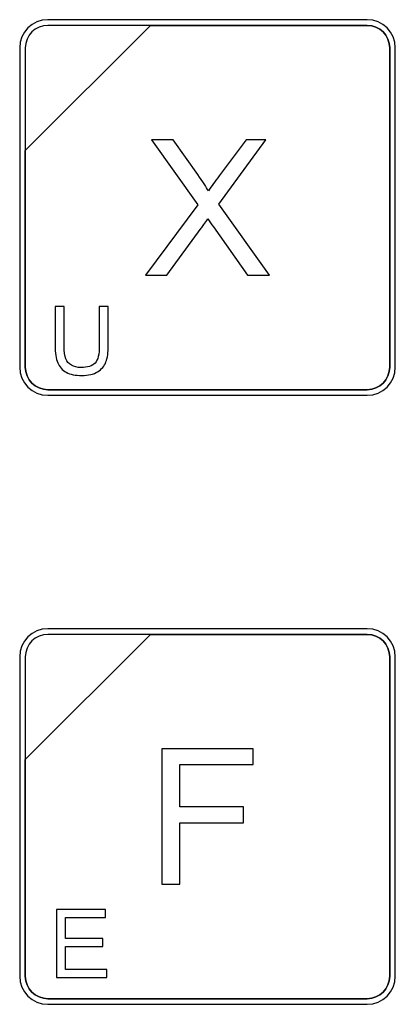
# Model space of a CAD drawing. Header units: millimetres. Extents: x 7205 to 9529, y -660 to 140.
# Tile 112 of 193: x 7550 to 7564, y -120 to -84. Entities that reach past the tile are written whole.
import ezdxf

# ---------------------------------------------------------------- set-up
doc = ezdxf.new("R2010")
doc.units = ezdxf.units.MM
doc.header["$LTSCALE"] = 3

msp = doc.modelspace()

# ---------------------------------------------------------------- linework, layer by layer
at = {"linetype": 'Continuous', "lineweight": 30}
for points, knots in [([(7551.337, -83.563), (7551.337, -83.563), (7563.237, -83.563), (7563.237, -83.563), (7563.237, -83.563), (7563.814, -83.563), (7564.287, -84.035), (7564.287, -84.613), (7564.287, -84.613), (7564.287, -84.613), (7564.287, -96.513), (7564.287, -96.513), (7564.287, -96.513), (7564.287, -97.09), (7563.814, -97.563), (7563.237, -97.563), (7563.237, -97.563), (7563.237, -97.563), (7551.337, -97.563), (7551.337, -97.563), (7551.337, -97.563), (7550.759, -97.563), (7550.287, -97.09), (7550.287, -96.513), (7550.287, -96.513), (7550.287, -96.513), (7550.287, -84.613), (7550.287, -84.613), (7550.287, -84.613), (7550.287, -84.035), (7550.759, -83.563), (7551.337, -83.563)], [0, 0, 0, 0, 0.111111, 0.111111, 0.111111, 0.111111, 0.222222, 0.222222, 0.222222, 0.222222, 0.333333, 0.333333, 0.333333, 0.333333, 0.444444, 0.444444, 0.444444, 0.444444, 0.555556, 0.555556, 0.555556, 0.555556, 0.666667, 0.666667, 0.666667, 0.666667, 0.777778, 0.777778, 0.777778, 0.777778, 1, 1, 1, 1]), ([(7551.337, -83.563), (7551.337, -83.563), (7563.237, -83.563), (7563.237, -83.563), (7563.237, -83.563), (7563.814, -83.563), (7564.287, -84.035), (7564.287, -84.613), (7564.287, -84.613), (7564.287, -84.613), (7564.287, -96.513), (7564.287, -96.513), (7564.287, -96.513), (7564.287, -97.09), (7563.814, -97.563), (7563.237, -97.563), (7563.237, -97.563), (7563.237, -97.563), (7551.337, -97.563), (7551.337, -97.563), (7551.337, -97.563), (7550.759, -97.563), (7550.287, -97.09), (7550.287, -96.513), (7550.287, -96.513), (7550.287, -96.513), (7550.287, -84.613), (7550.287, -84.613), (7550.287, -84.613), (7550.287, -84.035), (7550.759, -83.563), (7551.337, -83.563)], [0, 0, 0, 0, 0.111111, 0.111111, 0.111111, 0.111111, 0.222222, 0.222222, 0.222222, 0.222222, 0.333333, 0.333333, 0.333333, 0.333333, 0.444444, 0.444444, 0.444444, 0.444444, 0.555556, 0.555556, 0.555556, 0.555556, 0.666667, 0.666667, 0.666667, 0.666667, 0.777778, 0.777778, 0.777778, 0.777778, 1, 1, 1, 1]), ([(7551.337, -83.563), (7551.337, -83.563), (7563.237, -83.563), (7563.237, -83.563), (7563.237, -83.563), (7563.814, -83.563), (7564.287, -84.035), (7564.287, -84.613), (7564.287, -84.613), (7564.287, -84.613), (7564.287, -96.513), (7564.287, -96.513), (7564.287, -96.513), (7564.287, -97.09), (7563.814, -97.563), (7563.237, -97.563), (7563.237, -97.563), (7563.237, -97.563), (7551.337, -97.563), (7551.337, -97.563), (7551.337, -97.563), (7550.759, -97.563), (7550.287, -97.09), (7550.287, -96.513), (7550.287, -96.513), (7550.287, -96.513), (7550.287, -84.613), (7550.287, -84.613), (7550.287, -84.613), (7550.287, -84.035), (7550.759, -83.563), (7551.337, -83.563)], [0, 0, 0, 0, 0.111111, 0.111111, 0.111111, 0.111111, 0.222222, 0.222222, 0.222222, 0.222222, 0.333333, 0.333333, 0.333333, 0.333333, 0.444444, 0.444444, 0.444444, 0.444444, 0.555556, 0.555556, 0.555556, 0.555556, 0.666667, 0.666667, 0.666667, 0.666667, 0.777778, 0.777778, 0.777778, 0.777778, 1, 1, 1, 1]), ([(7551.337, -83.773), (7551.337, -83.773), (7555.168, -83.773), (7555.168, -83.773), (7555.168, -83.773), (7555.168, -83.773), (7550.497, -88.443), (7550.497, -88.443), (7550.497, -88.443), (7550.497, -88.443), (7550.497, -84.613), (7550.497, -84.613), (7550.497, -84.613), (7550.497, -84.151), (7550.875, -83.773), (7551.337, -83.773)], [0, 0, 0, 0, 0.2, 0.2, 0.2, 0.2, 0.4, 0.4, 0.4, 0.4, 0.6, 0.6, 0.6, 0.6, 1, 1, 1, 1]), ([(7555.168, -83.773), (7555.168, -83.773), (7555.18, -83.773), (7555.18, -83.773), (7555.18, -83.773), (7555.18, -83.773), (7563.237, -83.773), (7563.237, -83.773), (7563.237, -83.773), (7563.699, -83.773), (7564.077, -84.151), (7564.077, -84.613), (7564.077, -84.613), (7564.077, -84.613), (7564.077, -96.513), (7564.077, -96.513), (7564.077, -96.513), (7564.077, -96.975), (7563.699, -97.353), (7563.237, -97.353), (7563.237, -97.353), (7563.237, -97.353), (7551.337, -97.353), (7551.337, -97.353), (7551.337, -97.353), (7550.875, -97.353), (7550.497, -96.975), (7550.497, -96.513), (7550.497, -96.513), (7550.497, -96.513), (7550.497, -88.533), (7550.497, -88.533), (7550.497, -88.533), (7550.497, -88.533), (7550.497, -88.443), (7550.497, -88.443), (7550.497, -88.443), (7550.497, -88.443), (7555.168, -83.773), (7555.168, -83.773)], [0, 0, 0, 0, 0.090909, 0.090909, 0.090909, 0.090909, 0.181818, 0.181818, 0.181818, 0.181818, 0.272727, 0.272727, 0.272727, 0.272727, 0.363636, 0.363636, 0.363636, 0.363636, 0.454545, 0.454545, 0.454545, 0.454545, 0.545455, 0.545455, 0.545455, 0.545455, 0.636364, 0.636364, 0.636364, 0.636364, 0.727273, 0.727273, 0.727273, 0.727273, 0.818182, 0.818182, 0.818182, 0.818182, 1, 1, 1, 1]), ([(7564.077, -96.513), (7564.077, -96.513), (7564.077, -84.613), (7564.077, -84.613), (7564.077, -84.613), (7564.077, -84.151), (7563.699, -83.773), (7563.237, -83.773), (7563.237, -83.773), (7563.237, -83.773), (7555.18, -83.773), (7555.18, -83.773), (7555.18, -83.773), (7555.18, -83.773), (7555.168, -83.773), (7555.168, -83.773), (7555.168, -83.773), (7555.168, -83.773), (7550.497, -88.443), (7550.497, -88.443), (7550.497, -88.443), (7550.497, -88.443), (7550.497, -88.533), (7550.497, -88.533), (7550.497, -88.533), (7550.497, -88.533), (7550.497, -96.513), (7550.497, -96.513), (7550.497, -96.513), (7550.497, -96.975), (7550.875, -97.353), (7551.337, -97.353), (7551.337, -97.353), (7551.337, -97.353), (7563.237, -97.353), (7563.237, -97.353), (7563.237, -97.353), (7563.699, -97.353), (7564.077, -96.975), (7564.077, -96.513)], [0, 0, 0, 0, 0.090909, 0.090909, 0.090909, 0.090909, 0.181818, 0.181818, 0.181818, 0.181818, 0.272727, 0.272727, 0.272727, 0.272727, 0.363636, 0.363636, 0.363636, 0.363636, 0.454545, 0.454545, 0.454545, 0.454545, 0.545455, 0.545455, 0.545455, 0.545455, 0.636364, 0.636364, 0.636364, 0.636364, 0.727273, 0.727273, 0.727273, 0.727273, 0.818182, 0.818182, 0.818182, 0.818182, 1, 1, 1, 1]), ([(7551.337, -83.773), (7551.337, -83.773), (7555.168, -83.773), (7555.168, -83.773), (7555.168, -83.773), (7555.168, -83.773), (7550.497, -88.443), (7550.497, -88.443), (7550.497, -88.443), (7550.497, -88.443), (7550.497, -84.613), (7550.497, -84.613), (7550.497, -84.613), (7550.497, -84.151), (7550.875, -83.773), (7551.337, -83.773)], [0, 0, 0, 0, 0.2, 0.2, 0.2, 0.2, 0.4, 0.4, 0.4, 0.4, 0.6, 0.6, 0.6, 0.6, 1, 1, 1, 1]), ([(7555.168, -83.773), (7555.168, -83.773), (7555.18, -83.773), (7555.18, -83.773), (7555.18, -83.773), (7555.18, -83.773), (7563.237, -83.773), (7563.237, -83.773), (7563.237, -83.773), (7563.699, -83.773), (7564.077, -84.151), (7564.077, -84.613), (7564.077, -84.613), (7564.077, -84.613), (7564.077, -96.513), (7564.077, -96.513), (7564.077, -96.513), (7564.077, -96.975), (7563.699, -97.353), (7563.237, -97.353), (7563.237, -97.353), (7563.237, -97.353), (7551.337, -97.353), (7551.337, -97.353), (7551.337, -97.353), (7550.875, -97.353), (7550.497, -96.975), (7550.497, -96.513), (7550.497, -96.513), (7550.497, -96.513), (7550.497, -88.533), (7550.497, -88.533), (7550.497, -88.533), (7550.497, -88.533), (7550.497, -88.443), (7550.497, -88.443), (7550.497, -88.443), (7550.497, -88.443), (7555.168, -83.773), (7555.168, -83.773)], [0, 0, 0, 0, 0.090909, 0.090909, 0.090909, 0.090909, 0.181818, 0.181818, 0.181818, 0.181818, 0.272727, 0.272727, 0.272727, 0.272727, 0.363636, 0.363636, 0.363636, 0.363636, 0.454545, 0.454545, 0.454545, 0.454545, 0.545455, 0.545455, 0.545455, 0.545455, 0.636364, 0.636364, 0.636364, 0.636364, 0.727273, 0.727273, 0.727273, 0.727273, 0.818182, 0.818182, 0.818182, 0.818182, 1, 1, 1, 1]), ([(7564.077, -96.513), (7564.077, -96.513), (7564.077, -84.613), (7564.077, -84.613), (7564.077, -84.613), (7564.077, -84.151), (7563.699, -83.773), (7563.237, -83.773), (7563.237, -83.773), (7563.237, -83.773), (7555.18, -83.773), (7555.18, -83.773), (7555.18, -83.773), (7555.18, -83.773), (7555.168, -83.773), (7555.168, -83.773), (7555.168, -83.773), (7555.168, -83.773), (7550.497, -88.443), (7550.497, -88.443), (7550.497, -88.443), (7550.497, -88.443), (7550.497, -88.533), (7550.497, -88.533), (7550.497, -88.533), (7550.497, -88.533), (7550.497, -96.513), (7550.497, -96.513), (7550.497, -96.513), (7550.497, -96.975), (7550.875, -97.353), (7551.337, -97.353), (7551.337, -97.353), (7551.337, -97.353), (7563.237, -97.353), (7563.237, -97.353), (7563.237, -97.353), (7563.699, -97.353), (7564.077, -96.975), (7564.077, -96.513)], [0, 0, 0, 0, 0.090909, 0.090909, 0.090909, 0.090909, 0.181818, 0.181818, 0.181818, 0.181818, 0.272727, 0.272727, 0.272727, 0.272727, 0.363636, 0.363636, 0.363636, 0.363636, 0.454545, 0.454545, 0.454545, 0.454545, 0.545455, 0.545455, 0.545455, 0.545455, 0.636364, 0.636364, 0.636364, 0.636364, 0.727273, 0.727273, 0.727273, 0.727273, 0.818182, 0.818182, 0.818182, 0.818182, 1, 1, 1, 1]), ([(7551.337, -83.773), (7551.337, -83.773), (7555.168, -83.773), (7555.168, -83.773), (7555.168, -83.773), (7555.168, -83.773), (7550.497, -88.443), (7550.497, -88.443), (7550.497, -88.443), (7550.497, -88.443), (7550.497, -84.613), (7550.497, -84.613), (7550.497, -84.613), (7550.497, -84.151), (7550.875, -83.773), (7551.337, -83.773)], [0, 0, 0, 0, 0.2, 0.2, 0.2, 0.2, 0.4, 0.4, 0.4, 0.4, 0.6, 0.6, 0.6, 0.6, 1, 1, 1, 1]), ([(7555.168, -83.773), (7555.168, -83.773), (7555.18, -83.773), (7555.18, -83.773), (7555.18, -83.773), (7555.18, -83.773), (7563.237, -83.773), (7563.237, -83.773), (7563.237, -83.773), (7563.699, -83.773), (7564.077, -84.151), (7564.077, -84.613), (7564.077, -84.613), (7564.077, -84.613), (7564.077, -96.513), (7564.077, -96.513), (7564.077, -96.513), (7564.077, -96.975), (7563.699, -97.353), (7563.237, -97.353), (7563.237, -97.353), (7563.237, -97.353), (7551.337, -97.353), (7551.337, -97.353), (7551.337, -97.353), (7550.875, -97.353), (7550.497, -96.975), (7550.497, -96.513), (7550.497, -96.513), (7550.497, -96.513), (7550.497, -88.533), (7550.497, -88.533), (7550.497, -88.533), (7550.497, -88.533), (7550.497, -88.443), (7550.497, -88.443), (7550.497, -88.443), (7550.497, -88.443), (7555.168, -83.773), (7555.168, -83.773)], [0, 0, 0, 0, 0.090909, 0.090909, 0.090909, 0.090909, 0.181818, 0.181818, 0.181818, 0.181818, 0.272727, 0.272727, 0.272727, 0.272727, 0.363636, 0.363636, 0.363636, 0.363636, 0.454545, 0.454545, 0.454545, 0.454545, 0.545455, 0.545455, 0.545455, 0.545455, 0.636364, 0.636364, 0.636364, 0.636364, 0.727273, 0.727273, 0.727273, 0.727273, 0.818182, 0.818182, 0.818182, 0.818182, 1, 1, 1, 1]), ([(7564.077, -96.513), (7564.077, -96.513), (7564.077, -84.613), (7564.077, -84.613), (7564.077, -84.613), (7564.077, -84.151), (7563.699, -83.773), (7563.237, -83.773), (7563.237, -83.773), (7563.237, -83.773), (7555.18, -83.773), (7555.18, -83.773), (7555.18, -83.773), (7555.18, -83.773), (7555.168, -83.773), (7555.168, -83.773), (7555.168, -83.773), (7555.168, -83.773), (7550.497, -88.443), (7550.497, -88.443), (7550.497, -88.443), (7550.497, -88.443), (7550.497, -88.533), (7550.497, -88.533), (7550.497, -88.533), (7550.497, -88.533), (7550.497, -96.513), (7550.497, -96.513), (7550.497, -96.513), (7550.497, -96.975), (7550.875, -97.353), (7551.337, -97.353), (7551.337, -97.353), (7551.337, -97.353), (7563.237, -97.353), (7563.237, -97.353), (7563.237, -97.353), (7563.699, -97.353), (7564.077, -96.975), (7564.077, -96.513)], [0, 0, 0, 0, 0.090909, 0.090909, 0.090909, 0.090909, 0.181818, 0.181818, 0.181818, 0.181818, 0.272727, 0.272727, 0.272727, 0.272727, 0.363636, 0.363636, 0.363636, 0.363636, 0.454545, 0.454545, 0.454545, 0.454545, 0.545455, 0.545455, 0.545455, 0.545455, 0.636364, 0.636364, 0.636364, 0.636364, 0.727273, 0.727273, 0.727273, 0.727273, 0.818182, 0.818182, 0.818182, 0.818182, 1, 1, 1, 1]), ([(7554.973, -93.089), (7554.973, -93.089), (7556.925, -90.467), (7556.925, -90.467), (7556.925, -90.467), (7556.925, -90.467), (7555.205, -88.037), (7555.205, -88.037), (7555.205, -88.037), (7555.205, -88.037), (7556.001, -88.037), (7556.001, -88.037), (7556.001, -88.037), (7556.001, -88.037), (7556.922, -89.329), (7556.922, -89.329), (7556.922, -89.329), (7557.114, -89.597), (7557.247, -89.802), (7557.323, -89.944), (7557.323, -89.944), (7557.437, -89.768), (7557.571, -89.58), (7557.725, -89.381), (7557.725, -89.381), (7557.725, -89.381), (7558.734, -88.037), (7558.734, -88.037), (7558.734, -88.037), (7558.734, -88.037), (7559.467, -88.037), (7559.467, -88.037), (7559.467, -88.037), (7559.467, -88.037), (7557.712, -90.438), (7557.712, -90.438), (7557.712, -90.438), (7557.712, -90.438), (7559.601, -93.089), (7559.601, -93.089), (7559.601, -93.089), (7559.601, -93.089), (7558.78, -93.089), (7558.78, -93.089), (7558.78, -93.089), (7558.78, -93.089), (7557.505, -91.287), (7557.505, -91.287), (7557.505, -91.287), (7557.433, -91.185), (7557.363, -91.082), (7557.298, -90.981), (7557.298, -90.981), (7557.186, -91.151), (7557.106, -91.269), (7557.056, -91.336), (7557.056, -91.336), (7557.056, -91.336), (7555.776, -93.089), (7555.776, -93.089), (7555.776, -93.089), (7555.776, -93.089), (7554.973, -93.089), (7554.973, -93.089)], [0, 0, 0, 0, 0.058824, 0.058824, 0.058824, 0.058824, 0.117647, 0.117647, 0.117647, 0.117647, 0.176471, 0.176471, 0.176471, 0.176471, 0.235294, 0.235294, 0.235294, 0.235294, 0.294118, 0.294118, 0.294118, 0.294118, 0.352941, 0.352941, 0.352941, 0.352941, 0.411765, 0.411765, 0.411765, 0.411765, 0.470588, 0.470588, 0.470588, 0.470588, 0.529412, 0.529412, 0.529412, 0.529412, 0.588235, 0.588235, 0.588235, 0.588235, 0.647059, 0.647059, 0.647059, 0.647059, 0.705882, 0.705882, 0.705882, 0.705882, 0.764706, 0.764706, 0.764706, 0.764706, 0.823529, 0.823529, 0.823529, 0.823529, 0.882353, 0.882353, 0.882353, 0.882353, 1, 1, 1, 1]), ([(7553.254, -94.257), (7553.254, -94.257), (7553.589, -94.257), (7553.589, -94.257), (7553.589, -94.257), (7553.589, -94.257), (7553.589, -95.716), (7553.589, -95.716), (7553.589, -95.716), (7553.589, -95.97), (7553.56, -96.172), (7553.503, -96.321), (7553.503, -96.321), (7553.445, -96.47), (7553.342, -96.591), (7553.192, -96.685), (7553.192, -96.685), (7553.043, -96.778), (7552.847, -96.825), (7552.603, -96.825), (7552.603, -96.825), (7552.368, -96.825), (7552.174, -96.785), (7552.024, -96.703), (7552.024, -96.703), (7551.874, -96.621), (7551.767, -96.504), (7551.703, -96.349), (7551.703, -96.349), (7551.639, -96.195), (7551.606, -95.984), (7551.606, -95.716), (7551.606, -95.716), (7551.606, -95.716), (7551.606, -94.257), (7551.606, -94.257), (7551.606, -94.257), (7551.606, -94.257), (7551.941, -94.257), (7551.941, -94.257), (7551.941, -94.257), (7551.941, -94.257), (7551.941, -95.715), (7551.941, -95.715), (7551.941, -95.715), (7551.941, -95.935), (7551.962, -96.097), (7552.002, -96.201), (7552.002, -96.201), (7552.043, -96.305), (7552.112, -96.385), (7552.212, -96.441), (7552.212, -96.441), (7552.311, -96.497), (7552.432, -96.526), (7552.575, -96.526), (7552.575, -96.526), (7552.819, -96.526), (7552.994, -96.47), (7553.098, -96.359), (7553.098, -96.359), (7553.202, -96.247), (7553.254, -96.033), (7553.254, -95.715), (7553.254, -95.715), (7553.254, -95.715), (7553.254, -94.257), (7553.254, -94.257)], [0, 0, 0, 0, 0.055556, 0.055556, 0.055556, 0.055556, 0.111111, 0.111111, 0.111111, 0.111111, 0.166667, 0.166667, 0.166667, 0.166667, 0.222222, 0.222222, 0.222222, 0.222222, 0.277778, 0.277778, 0.277778, 0.277778, 0.333333, 0.333333, 0.333333, 0.333333, 0.388889, 0.388889, 0.388889, 0.388889, 0.444444, 0.444444, 0.444444, 0.444444, 0.5, 0.5, 0.5, 0.5, 0.555556, 0.555556, 0.555556, 0.555556, 0.611111, 0.611111, 0.611111, 0.611111, 0.666667, 0.666667, 0.666667, 0.666667, 0.722222, 0.722222, 0.722222, 0.722222, 0.777778, 0.777778, 0.777778, 0.777778, 0.833333, 0.833333, 0.833333, 0.833333, 0.888889, 0.888889, 0.888889, 0.888889, 1, 1, 1, 1]), ([(7551.337, -106.263), (7551.337, -106.263), (7563.237, -106.263), (7563.237, -106.263), (7563.237, -106.263), (7563.814, -106.263), (7564.287, -106.735), (7564.287, -107.313), (7564.287, -107.313), (7564.287, -107.313), (7564.287, -119.213), (7564.287, -119.213), (7564.287, -119.213), (7564.287, -119.79), (7563.814, -120.263), (7563.237, -120.263), (7563.237, -120.263), (7563.237, -120.263), (7551.337, -120.263), (7551.337, -120.263), (7551.337, -120.263), (7550.759, -120.263), (7550.287, -119.79), (7550.287, -119.213), (7550.287, -119.213), (7550.287, -119.213), (7550.287, -107.313), (7550.287, -107.313), (7550.287, -107.313), (7550.287, -106.735), (7550.759, -106.263), (7551.337, -106.263)], [0, 0, 0, 0, 0.111111, 0.111111, 0.111111, 0.111111, 0.222222, 0.222222, 0.222222, 0.222222, 0.333333, 0.333333, 0.333333, 0.333333, 0.444444, 0.444444, 0.444444, 0.444444, 0.555556, 0.555556, 0.555556, 0.555556, 0.666667, 0.666667, 0.666667, 0.666667, 0.777778, 0.777778, 0.777778, 0.777778, 1, 1, 1, 1]), ([(7551.337, -106.263), (7551.337, -106.263), (7563.237, -106.263), (7563.237, -106.263), (7563.237, -106.263), (7563.814, -106.263), (7564.287, -106.735), (7564.287, -107.313), (7564.287, -107.313), (7564.287, -107.313), (7564.287, -119.213), (7564.287, -119.213), (7564.287, -119.213), (7564.287, -119.79), (7563.814, -120.263), (7563.237, -120.263), (7563.237, -120.263), (7563.237, -120.263), (7551.337, -120.263), (7551.337, -120.263), (7551.337, -120.263), (7550.759, -120.263), (7550.287, -119.79), (7550.287, -119.213), (7550.287, -119.213), (7550.287, -119.213), (7550.287, -107.313), (7550.287, -107.313), (7550.287, -107.313), (7550.287, -106.735), (7550.759, -106.263), (7551.337, -106.263)], [0, 0, 0, 0, 0.111111, 0.111111, 0.111111, 0.111111, 0.222222, 0.222222, 0.222222, 0.222222, 0.333333, 0.333333, 0.333333, 0.333333, 0.444444, 0.444444, 0.444444, 0.444444, 0.555556, 0.555556, 0.555556, 0.555556, 0.666667, 0.666667, 0.666667, 0.666667, 0.777778, 0.777778, 0.777778, 0.777778, 1, 1, 1, 1]), ([(7551.337, -106.263), (7551.337, -106.263), (7563.237, -106.263), (7563.237, -106.263), (7563.237, -106.263), (7563.814, -106.263), (7564.287, -106.735), (7564.287, -107.313), (7564.287, -107.313), (7564.287, -107.313), (7564.287, -119.213), (7564.287, -119.213), (7564.287, -119.213), (7564.287, -119.79), (7563.814, -120.263), (7563.237, -120.263), (7563.237, -120.263), (7563.237, -120.263), (7551.337, -120.263), (7551.337, -120.263), (7551.337, -120.263), (7550.759, -120.263), (7550.287, -119.79), (7550.287, -119.213), (7550.287, -119.213), (7550.287, -119.213), (7550.287, -107.313), (7550.287, -107.313), (7550.287, -107.313), (7550.287, -106.735), (7550.759, -106.263), (7551.337, -106.263)], [0, 0, 0, 0, 0.111111, 0.111111, 0.111111, 0.111111, 0.222222, 0.222222, 0.222222, 0.222222, 0.333333, 0.333333, 0.333333, 0.333333, 0.444444, 0.444444, 0.444444, 0.444444, 0.555556, 0.555556, 0.555556, 0.555556, 0.666667, 0.666667, 0.666667, 0.666667, 0.777778, 0.777778, 0.777778, 0.777778, 1, 1, 1, 1]), ([(7551.337, -106.473), (7551.337, -106.473), (7555.168, -106.473), (7555.168, -106.473), (7555.168, -106.473), (7555.168, -106.473), (7550.497, -111.143), (7550.497, -111.143), (7550.497, -111.143), (7550.497, -111.143), (7550.497, -107.313), (7550.497, -107.313), (7550.497, -107.313), (7550.497, -106.851), (7550.875, -106.473), (7551.337, -106.473)], [0, 0, 0, 0, 0.2, 0.2, 0.2, 0.2, 0.4, 0.4, 0.4, 0.4, 0.6, 0.6, 0.6, 0.6, 1, 1, 1, 1]), ([(7555.168, -106.473), (7555.168, -106.473), (7555.18, -106.473), (7555.18, -106.473), (7555.18, -106.473), (7555.18, -106.473), (7563.237, -106.473), (7563.237, -106.473), (7563.237, -106.473), (7563.699, -106.473), (7564.077, -106.851), (7564.077, -107.313), (7564.077, -107.313), (7564.077, -107.313), (7564.077, -119.213), (7564.077, -119.213), (7564.077, -119.213), (7564.077, -119.675), (7563.699, -120.053), (7563.237, -120.053), (7563.237, -120.053), (7563.237, -120.053), (7551.337, -120.053), (7551.337, -120.053), (7551.337, -120.053), (7550.875, -120.053), (7550.497, -119.675), (7550.497, -119.213), (7550.497, -119.213), (7550.497, -119.213), (7550.497, -111.233), (7550.497, -111.233), (7550.497, -111.233), (7550.497, -111.233), (7550.497, -111.143), (7550.497, -111.143), (7550.497, -111.143), (7550.497, -111.143), (7555.168, -106.473), (7555.168, -106.473)], [0, 0, 0, 0, 0.090909, 0.090909, 0.090909, 0.090909, 0.181818, 0.181818, 0.181818, 0.181818, 0.272727, 0.272727, 0.272727, 0.272727, 0.363636, 0.363636, 0.363636, 0.363636, 0.454545, 0.454545, 0.454545, 0.454545, 0.545455, 0.545455, 0.545455, 0.545455, 0.636364, 0.636364, 0.636364, 0.636364, 0.727273, 0.727273, 0.727273, 0.727273, 0.818182, 0.818182, 0.818182, 0.818182, 1, 1, 1, 1]), ([(7564.077, -119.213), (7564.077, -119.213), (7564.077, -107.313), (7564.077, -107.313), (7564.077, -107.313), (7564.077, -106.851), (7563.699, -106.473), (7563.237, -106.473), (7563.237, -106.473), (7563.237, -106.473), (7555.18, -106.473), (7555.18, -106.473), (7555.18, -106.473), (7555.18, -106.473), (7555.168, -106.473), (7555.168, -106.473), (7555.168, -106.473), (7555.168, -106.473), (7550.497, -111.143), (7550.497, -111.143), (7550.497, -111.143), (7550.497, -111.143), (7550.497, -111.233), (7550.497, -111.233), (7550.497, -111.233), (7550.497, -111.233), (7550.497, -119.213), (7550.497, -119.213), (7550.497, -119.213), (7550.497, -119.675), (7550.875, -120.053), (7551.337, -120.053), (7551.337, -120.053), (7551.337, -120.053), (7563.237, -120.053), (7563.237, -120.053), (7563.237, -120.053), (7563.699, -120.053), (7564.077, -119.675), (7564.077, -119.213)], [0, 0, 0, 0, 0.090909, 0.090909, 0.090909, 0.090909, 0.181818, 0.181818, 0.181818, 0.181818, 0.272727, 0.272727, 0.272727, 0.272727, 0.363636, 0.363636, 0.363636, 0.363636, 0.454545, 0.454545, 0.454545, 0.454545, 0.545455, 0.545455, 0.545455, 0.545455, 0.636364, 0.636364, 0.636364, 0.636364, 0.727273, 0.727273, 0.727273, 0.727273, 0.818182, 0.818182, 0.818182, 0.818182, 1, 1, 1, 1]), ([(7551.337, -106.473), (7551.337, -106.473), (7555.168, -106.473), (7555.168, -106.473), (7555.168, -106.473), (7555.168, -106.473), (7550.497, -111.143), (7550.497, -111.143), (7550.497, -111.143), (7550.497, -111.143), (7550.497, -107.313), (7550.497, -107.313), (7550.497, -107.313), (7550.497, -106.851), (7550.875, -106.473), (7551.337, -106.473)], [0, 0, 0, 0, 0.2, 0.2, 0.2, 0.2, 0.4, 0.4, 0.4, 0.4, 0.6, 0.6, 0.6, 0.6, 1, 1, 1, 1]), ([(7555.168, -106.473), (7555.168, -106.473), (7555.18, -106.473), (7555.18, -106.473), (7555.18, -106.473), (7555.18, -106.473), (7563.237, -106.473), (7563.237, -106.473), (7563.237, -106.473), (7563.699, -106.473), (7564.077, -106.851), (7564.077, -107.313), (7564.077, -107.313), (7564.077, -107.313), (7564.077, -119.213), (7564.077, -119.213), (7564.077, -119.213), (7564.077, -119.675), (7563.699, -120.053), (7563.237, -120.053), (7563.237, -120.053), (7563.237, -120.053), (7551.337, -120.053), (7551.337, -120.053), (7551.337, -120.053), (7550.875, -120.053), (7550.497, -119.675), (7550.497, -119.213), (7550.497, -119.213), (7550.497, -119.213), (7550.497, -111.233), (7550.497, -111.233), (7550.497, -111.233), (7550.497, -111.233), (7550.497, -111.143), (7550.497, -111.143), (7550.497, -111.143), (7550.497, -111.143), (7555.168, -106.473), (7555.168, -106.473)], [0, 0, 0, 0, 0.090909, 0.090909, 0.090909, 0.090909, 0.181818, 0.181818, 0.181818, 0.181818, 0.272727, 0.272727, 0.272727, 0.272727, 0.363636, 0.363636, 0.363636, 0.363636, 0.454545, 0.454545, 0.454545, 0.454545, 0.545455, 0.545455, 0.545455, 0.545455, 0.636364, 0.636364, 0.636364, 0.636364, 0.727273, 0.727273, 0.727273, 0.727273, 0.818182, 0.818182, 0.818182, 0.818182, 1, 1, 1, 1]), ([(7564.077, -119.213), (7564.077, -119.213), (7564.077, -107.313), (7564.077, -107.313), (7564.077, -107.313), (7564.077, -106.851), (7563.699, -106.473), (7563.237, -106.473), (7563.237, -106.473), (7563.237, -106.473), (7555.18, -106.473), (7555.18, -106.473), (7555.18, -106.473), (7555.18, -106.473), (7555.168, -106.473), (7555.168, -106.473), (7555.168, -106.473), (7555.168, -106.473), (7550.497, -111.143), (7550.497, -111.143), (7550.497, -111.143), (7550.497, -111.143), (7550.497, -111.233), (7550.497, -111.233), (7550.497, -111.233), (7550.497, -111.233), (7550.497, -119.213), (7550.497, -119.213), (7550.497, -119.213), (7550.497, -119.675), (7550.875, -120.053), (7551.337, -120.053), (7551.337, -120.053), (7551.337, -120.053), (7563.237, -120.053), (7563.237, -120.053), (7563.237, -120.053), (7563.699, -120.053), (7564.077, -119.675), (7564.077, -119.213)], [0, 0, 0, 0, 0.090909, 0.090909, 0.090909, 0.090909, 0.181818, 0.181818, 0.181818, 0.181818, 0.272727, 0.272727, 0.272727, 0.272727, 0.363636, 0.363636, 0.363636, 0.363636, 0.454545, 0.454545, 0.454545, 0.454545, 0.545455, 0.545455, 0.545455, 0.545455, 0.636364, 0.636364, 0.636364, 0.636364, 0.727273, 0.727273, 0.727273, 0.727273, 0.818182, 0.818182, 0.818182, 0.818182, 1, 1, 1, 1]), ([(7551.337, -106.473), (7551.337, -106.473), (7555.168, -106.473), (7555.168, -106.473), (7555.168, -106.473), (7555.168, -106.473), (7550.497, -111.143), (7550.497, -111.143), (7550.497, -111.143), (7550.497, -111.143), (7550.497, -107.313), (7550.497, -107.313), (7550.497, -107.313), (7550.497, -106.851), (7550.875, -106.473), (7551.337, -106.473)], [0, 0, 0, 0, 0.2, 0.2, 0.2, 0.2, 0.4, 0.4, 0.4, 0.4, 0.6, 0.6, 0.6, 0.6, 1, 1, 1, 1]), ([(7555.168, -106.473), (7555.168, -106.473), (7555.18, -106.473), (7555.18, -106.473), (7555.18, -106.473), (7555.18, -106.473), (7563.237, -106.473), (7563.237, -106.473), (7563.237, -106.473), (7563.699, -106.473), (7564.077, -106.851), (7564.077, -107.313), (7564.077, -107.313), (7564.077, -107.313), (7564.077, -119.213), (7564.077, -119.213), (7564.077, -119.213), (7564.077, -119.675), (7563.699, -120.053), (7563.237, -120.053), (7563.237, -120.053), (7563.237, -120.053), (7551.337, -120.053), (7551.337, -120.053), (7551.337, -120.053), (7550.875, -120.053), (7550.497, -119.675), (7550.497, -119.213), (7550.497, -119.213), (7550.497, -119.213), (7550.497, -111.233), (7550.497, -111.233), (7550.497, -111.233), (7550.497, -111.233), (7550.497, -111.143), (7550.497, -111.143), (7550.497, -111.143), (7550.497, -111.143), (7555.168, -106.473), (7555.168, -106.473)], [0, 0, 0, 0, 0.090909, 0.090909, 0.090909, 0.090909, 0.181818, 0.181818, 0.181818, 0.181818, 0.272727, 0.272727, 0.272727, 0.272727, 0.363636, 0.363636, 0.363636, 0.363636, 0.454545, 0.454545, 0.454545, 0.454545, 0.545455, 0.545455, 0.545455, 0.545455, 0.636364, 0.636364, 0.636364, 0.636364, 0.727273, 0.727273, 0.727273, 0.727273, 0.818182, 0.818182, 0.818182, 0.818182, 1, 1, 1, 1]), ([(7564.077, -119.213), (7564.077, -119.213), (7564.077, -107.313), (7564.077, -107.313), (7564.077, -107.313), (7564.077, -106.851), (7563.699, -106.473), (7563.237, -106.473), (7563.237, -106.473), (7563.237, -106.473), (7555.18, -106.473), (7555.18, -106.473), (7555.18, -106.473), (7555.18, -106.473), (7555.168, -106.473), (7555.168, -106.473), (7555.168, -106.473), (7555.168, -106.473), (7550.497, -111.143), (7550.497, -111.143), (7550.497, -111.143), (7550.497, -111.143), (7550.497, -111.233), (7550.497, -111.233), (7550.497, -111.233), (7550.497, -111.233), (7550.497, -119.213), (7550.497, -119.213), (7550.497, -119.213), (7550.497, -119.675), (7550.875, -120.053), (7551.337, -120.053), (7551.337, -120.053), (7551.337, -120.053), (7563.237, -120.053), (7563.237, -120.053), (7563.237, -120.053), (7563.699, -120.053), (7564.077, -119.675), (7564.077, -119.213)], [0, 0, 0, 0, 0.090909, 0.090909, 0.090909, 0.090909, 0.181818, 0.181818, 0.181818, 0.181818, 0.272727, 0.272727, 0.272727, 0.272727, 0.363636, 0.363636, 0.363636, 0.363636, 0.454545, 0.454545, 0.454545, 0.454545, 0.545455, 0.545455, 0.545455, 0.545455, 0.636364, 0.636364, 0.636364, 0.636364, 0.727273, 0.727273, 0.727273, 0.727273, 0.818182, 0.818182, 0.818182, 0.818182, 1, 1, 1, 1]), ([(7555.583, -115.789), (7555.583, -115.789), (7555.583, -110.737), (7555.583, -110.737), (7555.583, -110.737), (7555.583, -110.737), (7558.991, -110.737), (7558.991, -110.737), (7558.991, -110.737), (7558.991, -110.737), (7558.991, -111.33), (7558.991, -111.33), (7558.991, -111.33), (7558.991, -111.33), (7556.253, -111.33), (7556.253, -111.33), (7556.253, -111.33), (7556.253, -111.33), (7556.253, -112.903), (7556.253, -112.903), (7556.253, -112.903), (7556.253, -112.903), (7558.624, -112.903), (7558.624, -112.903), (7558.624, -112.903), (7558.624, -112.903), (7558.624, -113.496), (7558.624, -113.496), (7558.624, -113.496), (7558.624, -113.496), (7556.253, -113.496), (7556.253, -113.496), (7556.253, -113.496), (7556.253, -113.496), (7556.253, -115.789), (7556.253, -115.789), (7556.253, -115.789), (7556.253, -115.789), (7555.583, -115.789), (7555.583, -115.789)], [0, 0, 0, 0, 0.090909, 0.090909, 0.090909, 0.090909, 0.181818, 0.181818, 0.181818, 0.181818, 0.272727, 0.272727, 0.272727, 0.272727, 0.363636, 0.363636, 0.363636, 0.363636, 0.454545, 0.454545, 0.454545, 0.454545, 0.545455, 0.545455, 0.545455, 0.545455, 0.636364, 0.636364, 0.636364, 0.636364, 0.727273, 0.727273, 0.727273, 0.727273, 0.818182, 0.818182, 0.818182, 0.818182, 1, 1, 1, 1]), ([(7551.656, -119.259), (7551.656, -119.259), (7551.656, -116.734), (7551.656, -116.734), (7551.656, -116.734), (7551.656, -116.734), (7553.479, -116.734), (7553.479, -116.734), (7553.479, -116.734), (7553.479, -116.734), (7553.479, -117.03), (7553.479, -117.03), (7553.479, -117.03), (7553.479, -117.03), (7551.991, -117.03), (7551.991, -117.03), (7551.991, -117.03), (7551.991, -117.03), (7551.991, -117.806), (7551.991, -117.806), (7551.991, -117.806), (7551.991, -117.806), (7553.384, -117.806), (7553.384, -117.806), (7553.384, -117.806), (7553.384, -117.806), (7553.384, -118.102), (7553.384, -118.102), (7553.384, -118.102), (7553.384, -118.102), (7551.991, -118.102), (7551.991, -118.102), (7551.991, -118.102), (7551.991, -118.102), (7551.991, -118.963), (7551.991, -118.963), (7551.991, -118.963), (7551.991, -118.963), (7553.539, -118.963), (7553.539, -118.963), (7553.539, -118.963), (7553.539, -118.963), (7553.539, -119.259), (7553.539, -119.259), (7553.539, -119.259), (7553.539, -119.259), (7551.656, -119.259), (7551.656, -119.259)], [0, 0, 0, 0, 0.076923, 0.076923, 0.076923, 0.076923, 0.153846, 0.153846, 0.153846, 0.153846, 0.230769, 0.230769, 0.230769, 0.230769, 0.307692, 0.307692, 0.307692, 0.307692, 0.384615, 0.384615, 0.384615, 0.384615, 0.461538, 0.461538, 0.461538, 0.461538, 0.538462, 0.538462, 0.538462, 0.538462, 0.615385, 0.615385, 0.615385, 0.615385, 0.692308, 0.692308, 0.692308, 0.692308, 0.769231, 0.769231, 0.769231, 0.769231, 0.846154, 0.846154, 0.846154, 0.846154, 1, 1, 1, 1])]:
    msp.add_open_spline(points, degree=3, knots=knots, dxfattribs=at)

doc.saveas('drawing.dxf')
